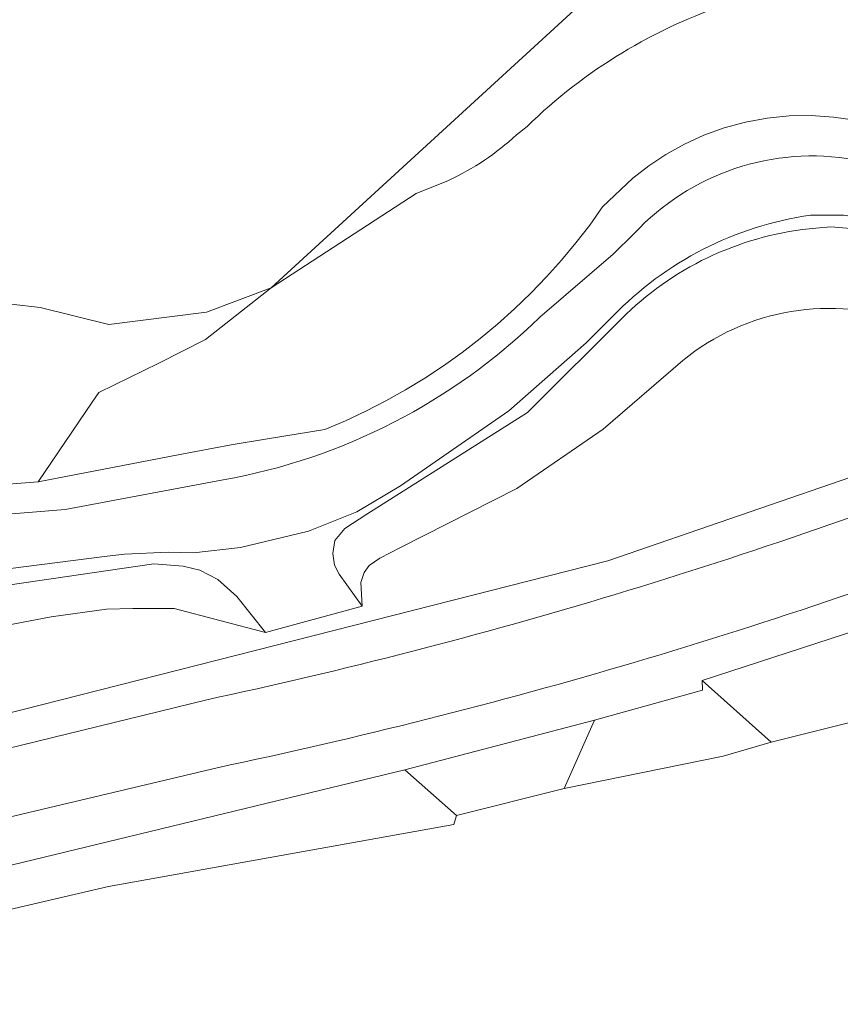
# Model space of a CAD drawing. Extents: x 184422 to 188298, y 343471 to 350189.
# Tile 200 of 256: x 185852 to 185886, y 348093 to 348133. Entities that reach past the tile are written whole.
import ezdxf

# ---------------------------------------------------------------- set-up
doc = ezdxf.new("R2010")
doc.units = 0
for name, color, linetype, lineweight in [('B-WA-GR-BEPLANTING_CULTUUR_HEESTERS-GV', 252, 'Continuous', 18), ('B-WA-GR-BOUWLAND-GV', 252, 'Continuous', 13), ('B-WA-GR-GRAS-GV', 252, 'Continuous', 13), ('B-WA-GW-TALUD_KRUIN-G', 252, 'Continuous', 18), ('B-WA-IE-TERREINAFSCHEIDING_KUNSTMATIG_HEKWERK-G', 252, 'IE-TERREINAFSCHEIDING-KUNSTMATIG', 18), ('B-WA-OG-TERREIN_CULTUURSCHEIDING-GV', 252, 'Continuous', 18), ('B-WA-OG-TERREIN_ERF-GV', 252, 'Continuous', 18), ('B-WA-OG-WEG-GV', 252, 'Continuous', 18), ('B-WA-VH-ONVERHARD-GV', 252, 'Continuous', 18), ('B-WA-VH-VERHARDING_ASFALT-GV', 252, 'Continuous', 18), ('B-WA-VH-VERHARDING_BETONSTRAATSTEEN-GV', 252, 'Continuous', 18)]:
    doc.layers.add(name, color=color, linetype=linetype, lineweight=lineweight)
doc.linetypes.add('IE-TERREINAFSCHEIDING-KUNSTMATIG', pattern='A,4,[82,NLCS.SHX,S=0.75,R=90,X=0,Y=0],4,-2', length=10)

msp = doc.modelspace()

# ---------------------------------------------------------------- linework, layer by layer
at = {"layer": 'B-WA-GR-BEPLANTING_CULTUUR_HEESTERS-GV', "flags": 128}
for points in [[(185870.118, 348126.766), (185868.783, 348126.226), (185862.805, 348122.331), (185860.148, 348121.338), (185856.12, 348120.826), (185853.294, 348121.518), (185849.686, 348121.94), (185845.989, 348121.94), (185841.149, 348122.632), (185806.554, 348128.744), (185769.254, 348136.485), (185670.08, 348159.809), (185593.795, 348178.184)], [(185870.118, 348126.766), (185868.783, 348126.226), (185862.805, 348122.331), (185860.148, 348121.338), (185856.12, 348120.826), (185853.294, 348121.518), (185849.686, 348121.94), (185845.989, 348121.94), (185841.149, 348122.632), (185806.554, 348128.744), (185769.254, 348136.485), (185670.08, 348159.809), (185593.795, 348178.184)], [(185870.118, 348126.766), (185868.783, 348126.226), (185862.805, 348122.331), (185860.148, 348121.338), (185856.12, 348120.826), (185853.294, 348121.518), (185849.686, 348121.94), (185845.989, 348121.94), (185841.149, 348122.632), (185806.554, 348128.744), (185769.254, 348136.485), (185670.08, 348159.809), (185593.795, 348178.184)], [(185835.902, 348112.969), (185853.205, 348114.332), (185858.974, 348115.455), (185861.164, 348115.862), (185862.737, 348116.12), (185865.022, 348116.494), (185865.868, 348116.854), (185866.704, 348117.245), (185867.529, 348117.669), (185868.341, 348118.124), (185869.137, 348118.609), (185869.917, 348119.124), (185870.679, 348119.669), (185871.42, 348120.241), (185872.14, 348120.84), (185872.837, 348121.464), (185873.51, 348122.113), (185874.157, 348122.785), (185874.778, 348123.478), (185875.371, 348124.191), (185875.936, 348124.922), (185876.471, 348125.669), (185877.716, 348126.85), (185878.372, 348127.363), (185879.081, 348127.834), (185879.84, 348128.256), (185880.643, 348128.623), (185881.484, 348128.928), (185882.356, 348129.165), (185883.251, 348129.331), (185884.159, 348129.422), (185885.072, 348129.438), (185885.98, 348129.378), (185886.874, 348129.244)], [(185835.902, 348112.969), (185853.205, 348114.332), (185858.974, 348115.455), (185861.164, 348115.862), (185862.737, 348116.12), (185865.022, 348116.494), (185865.868, 348116.854), (185866.704, 348117.245), (185867.529, 348117.669), (185868.341, 348118.124), (185869.137, 348118.609), (185869.917, 348119.124), (185870.679, 348119.669), (185871.42, 348120.241), (185872.14, 348120.84), (185872.837, 348121.464), (185873.51, 348122.113), (185874.157, 348122.785), (185874.778, 348123.478), (185875.371, 348124.191), (185875.936, 348124.922), (185876.471, 348125.669), (185877.716, 348126.85), (185878.372, 348127.363), (185879.081, 348127.834), (185879.84, 348128.256), (185880.643, 348128.623), (185881.484, 348128.928), (185882.356, 348129.165), (185883.251, 348129.331), (185884.159, 348129.422), (185885.072, 348129.438), (185885.98, 348129.378), (185886.874, 348129.244)], [(185835.902, 348112.969), (185853.205, 348114.332), (185858.974, 348115.455), (185861.164, 348115.862), (185862.737, 348116.12), (185865.022, 348116.494), (185865.868, 348116.854), (185866.704, 348117.245), (185867.529, 348117.669), (185868.341, 348118.124), (185869.137, 348118.609), (185869.917, 348119.124), (185870.679, 348119.669), (185871.42, 348120.241), (185872.14, 348120.84), (185872.837, 348121.464), (185873.51, 348122.113), (185874.157, 348122.785), (185874.778, 348123.478), (185875.371, 348124.191), (185875.936, 348124.922), (185876.471, 348125.669), (185877.716, 348126.85), (185878.372, 348127.363), (185879.081, 348127.834), (185879.84, 348128.256), (185880.643, 348128.623), (185881.484, 348128.928), (185882.356, 348129.165), (185883.251, 348129.331), (185884.159, 348129.422), (185885.072, 348129.438), (185885.98, 348129.378), (185886.874, 348129.244)], [(185873.357, 348128.991), (185872.925, 348128.643)], [(185873.357, 348128.991), (185872.925, 348128.643)], [(185873.357, 348128.991), (185872.925, 348128.643)]]:
    msp.add_lwpolyline(points, dxfattribs=at)
at = {"layer": 'B-WA-GR-BEPLANTING_CULTUUR_HEESTERS-GV'}
for points in [[(185881.744, 348134.078, 0.114557), (185873.357, 348128.991)], [(185881.744, 348134.078, 0.114557), (185873.357, 348128.991)], [(185881.744, 348134.078, 0.114557), (185873.357, 348128.991)], [(185872.925, 348128.643, -0.077782), (185870.118, 348126.766)], [(185872.925, 348128.643, -0.077782), (185870.118, 348126.766)], [(185872.925, 348128.643, -0.077782), (185870.118, 348126.766)]]:
    msp.add_lwpolyline(points, format="xyb", dxfattribs=at)
at = {"layer": 'B-WA-GR-BOUWLAND-GV', "flags": 128}
msp.add_lwpolyline([(185769.254, 348136.485), (185806.554, 348128.744), (185841.149, 348122.632), (185845.989, 348121.94), (185849.686, 348121.94), (185853.294, 348121.518), (185856.12, 348120.826), (185860.148, 348121.338), (185862.805, 348122.331), (185875.291, 348133.778)], dxfattribs=at)
msp.add_lwpolyline([(185769.254, 348136.485), (185806.554, 348128.744), (185841.149, 348122.632), (185845.989, 348121.94), (185849.686, 348121.94), (185853.294, 348121.518), (185856.12, 348120.826), (185860.148, 348121.338), (185862.805, 348122.331), (185875.291, 348133.778)], dxfattribs=at)
msp.add_lwpolyline([(185769.254, 348136.485), (185806.554, 348128.744), (185841.149, 348122.632), (185845.989, 348121.94), (185849.686, 348121.94), (185853.294, 348121.518), (185856.12, 348120.826), (185860.148, 348121.338), (185862.805, 348122.331), (185875.291, 348133.778)], dxfattribs=at)
at = {"layer": 'B-WA-GR-GRAS-GV', "flags": 128}
for points in [[(185787.513, 348242.551), (185793.025, 348229.076), (185794.377, 348226.139), (185805.378, 348199.834), (185808.104, 348195.568), (185816.432, 348182.533), (185825.098, 348172.816), (185832.73, 348166.004), (185849.08, 348153.51), (185872.58, 348136.722), (185875.291, 348133.778), (185862.805, 348122.331), (185868.783, 348126.226), (185870.118, 348126.766)], [(185787.513, 348242.551), (185793.025, 348229.076), (185794.377, 348226.139), (185805.378, 348199.834), (185808.104, 348195.568), (185816.432, 348182.533), (185825.098, 348172.816), (185832.73, 348166.004), (185849.08, 348153.51), (185872.58, 348136.722), (185875.291, 348133.778), (185862.805, 348122.331), (185868.783, 348126.226), (185870.118, 348126.766)], [(185787.513, 348242.551), (185793.025, 348229.076), (185794.377, 348226.139), (185805.378, 348199.834), (185808.104, 348195.568), (185816.432, 348182.533), (185825.098, 348172.816), (185832.73, 348166.004), (185849.08, 348153.51), (185872.58, 348136.722), (185875.291, 348133.778), (185862.805, 348122.331), (185868.783, 348126.226), (185870.118, 348126.766)], [(185872.925, 348128.643), (185873.357, 348128.991)], [(185872.925, 348128.643), (185873.357, 348128.991)], [(185872.925, 348128.643), (185873.357, 348128.991)], [(185845.815, 348107.263), (185853.745, 348108.768), (185856.027, 348109.085), (185857.11, 348109.108), (185858.814, 348109.107), (185862.573, 348108.126), (185861.39, 348109.609), (185860.616, 348110.313), (185859.864, 348110.697), (185859.176, 348110.859), (185857.972, 348110.952), (185843.484, 348108.833)], [(185845.815, 348107.263), (185853.745, 348108.768), (185856.027, 348109.085), (185857.11, 348109.108), (185858.814, 348109.107), (185862.573, 348108.126), (185861.39, 348109.609), (185860.616, 348110.313), (185859.864, 348110.697), (185859.176, 348110.859), (185857.972, 348110.952), (185843.484, 348108.833)], [(185845.815, 348107.263), (185853.745, 348108.768), (185856.027, 348109.085), (185857.11, 348109.108), (185858.814, 348109.107), (185862.573, 348108.126), (185861.39, 348109.609), (185860.616, 348110.313), (185859.864, 348110.697), (185859.176, 348110.859), (185857.972, 348110.952), (185843.484, 348108.833)]]:
    msp.add_lwpolyline(points, dxfattribs=at)
at = {"layer": 'B-WA-GR-GRAS-GV'}
for points in [[(185873.357, 348128.991, -0.114557), (185881.744, 348134.078)], [(185873.357, 348128.991, -0.114557), (185881.744, 348134.078)], [(185873.357, 348128.991, -0.114557), (185881.744, 348134.078)], [(185870.118, 348126.766, 0.077782), (185872.925, 348128.643)], [(185870.118, 348126.766, 0.077782), (185872.925, 348128.643)], [(185870.118, 348126.766, 0.077782), (185872.925, 348128.643)]]:
    msp.add_lwpolyline(points, format="xyb", dxfattribs=at)
at = {"layer": 'B-WA-GW-TALUD_KRUIN-G', "flags": 128}
for points in [[(185862.573, 348108.126), (185861.39, 348109.609), (185860.616, 348110.313), (185859.864, 348110.697), (185859.176, 348110.859), (185857.972, 348110.952), (185843.484, 348108.833), (185842.477, 348108.839), (185842.102, 348108.867), (185832.349, 348108.907), (185828.203, 348109.121), (185822.563, 348109.685), (185821.127, 348109.792), (185818.498, 348109.843), (185816.779, 348110.16), (185811.935, 348111.055), (185802.584, 348113.047), (185735.083, 348128.607), (185682.326, 348140.673), (185663.086, 348144.903), (185641.735, 348149.783), (185619.989, 348154.657), (185597.004, 348160.417)], [(185862.573, 348108.126), (185861.39, 348109.609), (185860.616, 348110.313), (185859.864, 348110.697), (185859.176, 348110.859), (185857.972, 348110.952), (185843.484, 348108.833), (185842.477, 348108.839), (185842.102, 348108.867), (185832.349, 348108.907), (185828.203, 348109.121), (185822.563, 348109.685), (185821.127, 348109.792), (185818.498, 348109.843), (185816.779, 348110.16), (185811.935, 348111.055), (185802.584, 348113.047), (185735.083, 348128.607), (185682.326, 348140.673), (185663.086, 348144.903), (185641.735, 348149.783), (185619.989, 348154.657), (185597.004, 348160.417)], [(185862.573, 348108.126), (185861.39, 348109.609), (185860.616, 348110.313), (185859.864, 348110.697), (185859.176, 348110.859), (185857.972, 348110.952), (185843.484, 348108.833), (185842.477, 348108.839), (185842.102, 348108.867), (185832.349, 348108.907), (185828.203, 348109.121), (185822.563, 348109.685), (185821.127, 348109.792), (185818.498, 348109.843), (185816.779, 348110.16), (185811.935, 348111.055), (185802.584, 348113.047), (185735.083, 348128.607), (185682.326, 348140.673), (185663.086, 348144.903), (185641.735, 348149.783), (185619.989, 348154.657), (185597.004, 348160.417)], [(185835.902, 348112.969), (185853.205, 348114.332), (185858.974, 348115.455), (185861.164, 348115.862), (185862.737, 348116.12), (185865.022, 348116.494), (185865.868, 348116.854), (185866.704, 348117.245), (185867.529, 348117.669), (185868.341, 348118.124), (185869.137, 348118.609), (185869.917, 348119.124), (185870.679, 348119.669), (185871.42, 348120.241), (185872.14, 348120.84), (185872.837, 348121.464), (185873.51, 348122.113), (185874.157, 348122.785), (185874.778, 348123.478), (185875.371, 348124.191), (185875.936, 348124.922), (185876.471, 348125.669), (185877.716, 348126.85), (185878.372, 348127.363), (185879.081, 348127.834), (185879.84, 348128.256), (185880.643, 348128.623), (185881.484, 348128.928), (185882.356, 348129.165), (185883.251, 348129.331), (185884.159, 348129.422), (185885.072, 348129.438), (185885.98, 348129.378), (185886.874, 348129.244)], [(185835.902, 348112.969), (185853.205, 348114.332), (185858.974, 348115.455), (185861.164, 348115.862), (185862.737, 348116.12), (185865.022, 348116.494), (185865.868, 348116.854), (185866.704, 348117.245), (185867.529, 348117.669), (185868.341, 348118.124), (185869.137, 348118.609), (185869.917, 348119.124), (185870.679, 348119.669), (185871.42, 348120.241), (185872.14, 348120.84), (185872.837, 348121.464), (185873.51, 348122.113), (185874.157, 348122.785), (185874.778, 348123.478), (185875.371, 348124.191), (185875.936, 348124.922), (185876.471, 348125.669), (185877.716, 348126.85), (185878.372, 348127.363), (185879.081, 348127.834), (185879.84, 348128.256), (185880.643, 348128.623), (185881.484, 348128.928), (185882.356, 348129.165), (185883.251, 348129.331), (185884.159, 348129.422), (185885.072, 348129.438), (185885.98, 348129.378), (185886.874, 348129.244)], [(185835.902, 348112.969), (185853.205, 348114.332), (185858.974, 348115.455), (185861.164, 348115.862), (185862.737, 348116.12), (185865.022, 348116.494), (185865.868, 348116.854), (185866.704, 348117.245), (185867.529, 348117.669), (185868.341, 348118.124), (185869.137, 348118.609), (185869.917, 348119.124), (185870.679, 348119.669), (185871.42, 348120.241), (185872.14, 348120.84), (185872.837, 348121.464), (185873.51, 348122.113), (185874.157, 348122.785), (185874.778, 348123.478), (185875.371, 348124.191), (185875.936, 348124.922), (185876.471, 348125.669), (185877.716, 348126.85), (185878.372, 348127.363), (185879.081, 348127.834), (185879.84, 348128.256), (185880.643, 348128.623), (185881.484, 348128.928), (185882.356, 348129.165), (185883.251, 348129.331), (185884.159, 348129.422), (185885.072, 348129.438), (185885.98, 348129.378), (185886.874, 348129.244)], [(185885.876, 348124.849), (185885.252, 348124.796)], [(185885.876, 348124.849), (185885.252, 348124.796)], [(185885.876, 348124.849), (185885.252, 348124.796)], [(185877.439, 348121.247), (185873.372, 348117.194), (185866.755, 348112.997), (185865.843, 348112.408), (185865.439, 348111.922), (185865.347, 348111.387), (185865.415, 348110.897), (185865.606, 348110.525), (185866.561, 348109.212)], [(185877.439, 348121.247), (185873.372, 348117.194), (185866.755, 348112.997), (185865.843, 348112.408), (185865.439, 348111.922), (185865.347, 348111.387), (185865.415, 348110.897), (185865.606, 348110.525), (185866.561, 348109.212)], [(185877.439, 348121.247), (185873.372, 348117.194), (185866.755, 348112.997), (185865.843, 348112.408), (185865.439, 348111.922), (185865.347, 348111.387), (185865.415, 348110.897), (185865.606, 348110.525), (185866.561, 348109.212)]]:
    msp.add_lwpolyline(points, dxfattribs=at)
at = {"layer": 'B-WA-GW-TALUD_KRUIN-G'}
for points in [[(185890.875, 348123.439, 0.10954), (185885.876, 348124.849)], [(185890.875, 348123.439, 0.10954), (185885.876, 348124.849)], [(185890.875, 348123.439, 0.10954), (185885.876, 348124.849)], [(185885.252, 348124.796, 0.171322), (185877.439, 348121.247)], [(185885.252, 348124.796, 0.171322), (185877.439, 348121.247)], [(185885.252, 348124.796, 0.171322), (185877.439, 348121.247)]]:
    msp.add_lwpolyline(points, format="xyb", dxfattribs=at)
at = {"layer": 'B-WA-IE-TERREINAFSCHEIDING_KUNSTMATIG_HEKWERK-G', "flags": 128}
for points in [[(185862.805, 348122.331), (185860.099, 348120.199)], [(185862.805, 348122.331), (185860.099, 348120.199)], [(185862.805, 348122.331), (185860.099, 348120.199)], [(185860.099, 348120.199), (185858.173, 348119.227)], [(185860.099, 348120.199), (185858.173, 348119.227)], [(185860.099, 348120.199), (185858.173, 348119.227)], [(185858.173, 348119.227), (185855.703, 348118.021)], [(185858.173, 348119.227), (185855.703, 348118.021)], [(185858.173, 348119.227), (185855.703, 348118.021)], [(185855.703, 348118.021), (185855.427, 348117.614)], [(185855.703, 348118.021), (185855.427, 348117.614)], [(185855.703, 348118.021), (185855.427, 348117.614)], [(185855.427, 348117.614), (185853.205, 348114.332)], [(185855.427, 348117.614), (185853.205, 348114.332)], [(185855.427, 348117.614), (185853.205, 348114.332)]]:
    msp.add_lwpolyline(points, dxfattribs=at)
at = {"layer": 'B-WA-OG-TERREIN_CULTUURSCHEIDING-GV', "flags": 128}
for points in [[(185885.876, 348124.849), (185885.252, 348124.796)], [(185885.876, 348124.849), (185885.252, 348124.796)], [(185885.876, 348124.849), (185885.252, 348124.796)], [(185877.439, 348121.247), (185873.372, 348117.194), (185866.755, 348112.997), (185865.843, 348112.408), (185865.439, 348111.922)], [(185877.439, 348121.247), (185873.372, 348117.194), (185866.755, 348112.997), (185865.843, 348112.408), (185865.439, 348111.922)], [(185877.439, 348121.247), (185873.372, 348117.194), (185866.755, 348112.997), (185865.843, 348112.408), (185865.439, 348111.922)], [(185865.439, 348111.922), (185865.347, 348111.387), (185865.415, 348110.897), (185865.606, 348110.525), (185866.561, 348109.212), (185866.504, 348110.179), (185866.639, 348110.598), (185866.849, 348110.886), (185867.282, 348111.184), (185868.143, 348111.63), (185872.939, 348114.067), (185876.492, 348116.505), (185879.769, 348119.334)], [(185865.439, 348111.922), (185865.347, 348111.387), (185865.415, 348110.897), (185865.606, 348110.525), (185866.561, 348109.212), (185866.504, 348110.179), (185866.639, 348110.598), (185866.849, 348110.886), (185867.282, 348111.184), (185868.143, 348111.63), (185872.939, 348114.067), (185876.492, 348116.505), (185879.769, 348119.334)], [(185865.439, 348111.922), (185865.347, 348111.387), (185865.415, 348110.897), (185865.606, 348110.525), (185866.561, 348109.212), (185866.504, 348110.179), (185866.639, 348110.598), (185866.849, 348110.886), (185867.282, 348111.184), (185868.143, 348111.63), (185872.939, 348114.067), (185876.492, 348116.505), (185879.769, 348119.334)]]:
    msp.add_lwpolyline(points, dxfattribs=at)
at = {"layer": 'B-WA-OG-TERREIN_CULTUURSCHEIDING-GV'}
for points in [[(185890.875, 348123.439, 0.10954), (185885.876, 348124.849)], [(185890.875, 348123.439, 0.10954), (185885.876, 348124.849)], [(185890.875, 348123.439, 0.10954), (185885.876, 348124.849)], [(185885.252, 348124.796, 0.171322), (185877.439, 348121.247)], [(185885.252, 348124.796, 0.171322), (185877.439, 348121.247)], [(185885.252, 348124.796, 0.171322), (185877.439, 348121.247)], [(185879.769, 348119.334, -0.265792), (185889.118, 348120.898)], [(185879.769, 348119.334, -0.265792), (185889.118, 348120.898)], [(185879.769, 348119.334, -0.265792), (185889.118, 348120.898)]]:
    msp.add_lwpolyline(points, format="xyb", dxfattribs=at)
at = {"layer": 'B-WA-OG-TERREIN_ERF-GV', "flags": 128}
msp.add_lwpolyline([(185929.529, 348016.148), (185914.941, 348027.654), (185913.729, 348037.39), (185905.107, 348056.206), (185898.935, 348065.829), (185899.233, 348068.598), (185900.764, 348075.156), (185901.407, 348077.91), (185901.45, 348087.619), (185887.942, 348090.926), (185889.952, 348105.347), (185886.656, 348104.41), (185883.414, 348103.597), (185881.438, 348103.028), (185874.883, 348101.686), (185870.453, 348100.572), (185870.342, 348100.208), (185856.107, 348097.652), (185839.358, 348093.747), (185837.879, 348093.216), (185833.07, 348091.987), (185817.101, 348088.795), (185813.945, 348087.987)], dxfattribs=at)
msp.add_lwpolyline([(185929.529, 348016.148), (185914.941, 348027.654), (185913.729, 348037.39), (185905.107, 348056.206), (185898.935, 348065.829), (185899.233, 348068.598), (185900.764, 348075.156), (185901.407, 348077.91), (185901.45, 348087.619), (185887.942, 348090.926), (185889.952, 348105.347), (185886.656, 348104.41), (185883.414, 348103.597), (185881.438, 348103.028), (185874.883, 348101.686), (185870.453, 348100.572), (185870.342, 348100.208), (185856.107, 348097.652), (185839.358, 348093.747), (185837.879, 348093.216), (185833.07, 348091.987), (185817.101, 348088.795), (185813.945, 348087.987)], dxfattribs=at)
msp.add_lwpolyline([(185929.529, 348016.148), (185914.941, 348027.654), (185913.729, 348037.39), (185905.107, 348056.206), (185898.935, 348065.829), (185899.233, 348068.598), (185900.764, 348075.156), (185901.407, 348077.91), (185901.45, 348087.619), (185887.942, 348090.926), (185889.952, 348105.347), (185886.656, 348104.41), (185883.414, 348103.597), (185881.438, 348103.028), (185874.883, 348101.686), (185870.453, 348100.572), (185870.342, 348100.208), (185856.107, 348097.652), (185839.358, 348093.747), (185837.879, 348093.216), (185833.07, 348091.987), (185817.101, 348088.795), (185813.945, 348087.987)], dxfattribs=at)
at = {"layer": 'B-WA-OG-WEG-GV', "flags": 128}
for points in [[(185886.874, 348129.244), (185885.98, 348129.378), (185885.072, 348129.438), (185884.159, 348129.422), (185883.251, 348129.331), (185882.356, 348129.165), (185881.484, 348128.928), (185880.643, 348128.623), (185879.84, 348128.256), (185879.081, 348127.834), (185878.372, 348127.363), (185877.716, 348126.85), (185876.471, 348125.669), (185875.936, 348124.922), (185875.371, 348124.191), (185874.778, 348123.478), (185874.157, 348122.785), (185873.51, 348122.113), (185872.837, 348121.464), (185872.14, 348120.84), (185871.42, 348120.241), (185870.679, 348119.669), (185869.917, 348119.124), (185869.137, 348118.609), (185868.341, 348118.124), (185867.529, 348117.669), (185866.704, 348117.245), (185865.868, 348116.854), (185865.022, 348116.494), (185862.737, 348116.12), (185861.164, 348115.862), (185858.974, 348115.455), (185853.205, 348114.332), (185835.902, 348112.969)], [(185886.874, 348129.244), (185885.98, 348129.378), (185885.072, 348129.438), (185884.159, 348129.422), (185883.251, 348129.331), (185882.356, 348129.165), (185881.484, 348128.928), (185880.643, 348128.623), (185879.84, 348128.256), (185879.081, 348127.834), (185878.372, 348127.363), (185877.716, 348126.85), (185876.471, 348125.669), (185875.936, 348124.922), (185875.371, 348124.191), (185874.778, 348123.478), (185874.157, 348122.785), (185873.51, 348122.113), (185872.837, 348121.464), (185872.14, 348120.84), (185871.42, 348120.241), (185870.679, 348119.669), (185869.917, 348119.124), (185869.137, 348118.609), (185868.341, 348118.124), (185867.529, 348117.669), (185866.704, 348117.245), (185865.868, 348116.854), (185865.022, 348116.494), (185862.737, 348116.12), (185861.164, 348115.862), (185858.974, 348115.455), (185853.205, 348114.332), (185835.902, 348112.969)], [(185886.874, 348129.244), (185885.98, 348129.378), (185885.072, 348129.438), (185884.159, 348129.422), (185883.251, 348129.331), (185882.356, 348129.165), (185881.484, 348128.928), (185880.643, 348128.623), (185879.84, 348128.256), (185879.081, 348127.834), (185878.372, 348127.363), (185877.716, 348126.85), (185876.471, 348125.669), (185875.936, 348124.922), (185875.371, 348124.191), (185874.778, 348123.478), (185874.157, 348122.785), (185873.51, 348122.113), (185872.837, 348121.464), (185872.14, 348120.84), (185871.42, 348120.241), (185870.679, 348119.669), (185869.917, 348119.124), (185869.137, 348118.609), (185868.341, 348118.124), (185867.529, 348117.669), (185866.704, 348117.245), (185865.868, 348116.854), (185865.022, 348116.494), (185862.737, 348116.12), (185861.164, 348115.862), (185858.974, 348115.455), (185853.205, 348114.332), (185835.902, 348112.969)], [(185887.531, 348125.157), (185886.394, 348125.33), (185885.036, 348125.33)], [(185887.531, 348125.157), (185886.394, 348125.33), (185885.036, 348125.33)], [(185887.531, 348125.157), (185886.394, 348125.33), (185885.036, 348125.33)], [(185885.252, 348124.796), (185885.876, 348124.849)], [(185885.252, 348124.796), (185885.876, 348124.849)], [(185885.252, 348124.796), (185885.876, 348124.849)], [(185873.877, 348121.126), (185876.903, 348123.723), (185877.77, 348124.571)], [(185873.877, 348121.126), (185876.903, 348123.723), (185877.77, 348124.571)], [(185873.877, 348121.126), (185876.903, 348123.723), (185877.77, 348124.571)], [(185865.347, 348111.387), (185865.439, 348111.922), (185865.843, 348112.408), (185866.755, 348112.997), (185873.372, 348117.194), (185877.439, 348121.247)], [(185865.347, 348111.387), (185865.439, 348111.922), (185865.843, 348112.408), (185866.755, 348112.997), (185873.372, 348117.194), (185877.439, 348121.247)], [(185865.347, 348111.387), (185865.439, 348111.922), (185865.843, 348112.408), (185866.755, 348112.997), (185873.372, 348117.194), (185877.439, 348121.247)], [(185876.886, 348121.16), (185875.789, 348120.067), (185872.604, 348117.261), (185868.143, 348114.176), (185866.339, 348113.093), (185864.347, 348112.302), (185861.547, 348111.632), (185859.605, 348111.411), (185858.567, 348111.439), (185856.767, 348111.355), (185856.052, 348111.265), (185847.963, 348110.246)], [(185876.886, 348121.16), (185875.789, 348120.067), (185872.604, 348117.261), (185868.143, 348114.176), (185866.339, 348113.093), (185864.347, 348112.302), (185861.547, 348111.632), (185859.605, 348111.411), (185858.567, 348111.439), (185856.767, 348111.355), (185856.052, 348111.265), (185847.963, 348110.246)], [(185876.886, 348121.16), (185875.789, 348120.067), (185872.604, 348117.261), (185868.143, 348114.176), (185866.339, 348113.093), (185864.347, 348112.302), (185861.547, 348111.632), (185859.605, 348111.411), (185858.567, 348111.439), (185856.767, 348111.355), (185856.052, 348111.265), (185847.963, 348110.246)], [(185879.769, 348119.334), (185876.492, 348116.505), (185872.939, 348114.067), (185868.143, 348111.63), (185867.282, 348111.184), (185866.849, 348110.886), (185866.639, 348110.598), (185866.504, 348110.179), (185866.561, 348109.212), (185862.573, 348108.126), (185858.814, 348109.107), (185857.11, 348109.108), (185856.027, 348109.085), (185853.745, 348108.768), (185845.815, 348107.263)], [(185879.769, 348119.334), (185876.492, 348116.505), (185872.939, 348114.067), (185868.143, 348111.63), (185867.282, 348111.184), (185866.849, 348110.886), (185866.639, 348110.598), (185866.504, 348110.179), (185866.561, 348109.212), (185862.573, 348108.126), (185858.814, 348109.107), (185857.11, 348109.108), (185856.027, 348109.085), (185853.745, 348108.768), (185845.815, 348107.263)], [(185879.769, 348119.334), (185876.492, 348116.505), (185872.939, 348114.067), (185868.143, 348111.63), (185867.282, 348111.184), (185866.849, 348110.886), (185866.639, 348110.598), (185866.504, 348110.179), (185866.561, 348109.212), (185862.573, 348108.126), (185858.814, 348109.107), (185857.11, 348109.108), (185856.027, 348109.085), (185853.745, 348108.768), (185845.815, 348107.263)], [(185836.709, 348105.513), (185841.823, 348102.489), (185849.279, 348104.113), (185876.681, 348111.074), (185892.963, 348116.686), (185892.823, 348117.265)], [(185836.709, 348105.513), (185841.823, 348102.489), (185849.279, 348104.113), (185876.681, 348111.074), (185892.963, 348116.686), (185892.823, 348117.265)], [(185836.709, 348105.513), (185841.823, 348102.489), (185849.279, 348104.113), (185876.681, 348111.074), (185892.963, 348116.686), (185892.823, 348117.265)], [(185843.495, 348112.315), (185854.32, 348113.195), (185860.83, 348114.415)], [(185843.495, 348112.315), (185854.32, 348113.195), (185860.83, 348114.415)], [(185843.495, 348112.315), (185854.32, 348113.195), (185860.83, 348114.415)], [(185818.291, 348110.378), (185816.89, 348110.717), (185816.779, 348110.16), (185818.498, 348109.843), (185821.127, 348109.792), (185822.563, 348109.685), (185828.203, 348109.121), (185832.349, 348108.907), (185842.102, 348108.867), (185842.477, 348108.839), (185843.484, 348108.833), (185857.972, 348110.952), (185859.176, 348110.859), (185859.864, 348110.697), (185860.616, 348110.313), (185861.39, 348109.609), (185862.573, 348108.126), (185866.561, 348109.212), (185865.606, 348110.525), (185865.415, 348110.897), (185865.347, 348111.387)], [(185818.291, 348110.378), (185816.89, 348110.717), (185816.779, 348110.16), (185818.498, 348109.843), (185821.127, 348109.792), (185822.563, 348109.685), (185828.203, 348109.121), (185832.349, 348108.907), (185842.102, 348108.867), (185842.477, 348108.839), (185843.484, 348108.833), (185857.972, 348110.952), (185859.176, 348110.859), (185859.864, 348110.697), (185860.616, 348110.313), (185861.39, 348109.609), (185862.573, 348108.126), (185866.561, 348109.212), (185865.606, 348110.525), (185865.415, 348110.897), (185865.347, 348111.387)], [(185818.291, 348110.378), (185816.89, 348110.717), (185816.779, 348110.16), (185818.498, 348109.843), (185821.127, 348109.792), (185822.563, 348109.685), (185828.203, 348109.121), (185832.349, 348108.907), (185842.102, 348108.867), (185842.477, 348108.839), (185843.484, 348108.833), (185857.972, 348110.952), (185859.176, 348110.859), (185859.864, 348110.697), (185860.616, 348110.313), (185861.39, 348109.609), (185862.573, 348108.126), (185866.561, 348109.212), (185865.606, 348110.525), (185865.415, 348110.897), (185865.347, 348111.387)]]:
    msp.add_lwpolyline(points, dxfattribs=at)
at = {"layer": 'B-WA-OG-WEG-GV'}
for points in [[(185877.77, 348124.571, -0.255192), (185886.85, 348127.618)], [(185877.77, 348124.571, -0.255192), (185886.85, 348127.618)], [(185877.77, 348124.571, -0.255192), (185886.85, 348127.618)], [(185885.036, 348125.33, 0.166395), (185876.886, 348121.16)], [(185885.036, 348125.33, 0.166395), (185876.886, 348121.16)], [(185885.036, 348125.33, 0.166395), (185876.886, 348121.16)], [(185885.876, 348124.849, -0.10954), (185890.875, 348123.439)], [(185885.876, 348124.849, -0.10954), (185890.875, 348123.439)], [(185885.876, 348124.849, -0.10954), (185890.875, 348123.439)], [(185877.439, 348121.247, -0.171322), (185885.252, 348124.796)], [(185877.439, 348121.247, -0.171322), (185885.252, 348124.796)], [(185877.439, 348121.247, -0.171322), (185885.252, 348124.796)], [(185889.118, 348120.898, 0.265792), (185879.769, 348119.334)], [(185889.118, 348120.898, 0.265792), (185879.769, 348119.334)], [(185889.118, 348120.898, 0.265792), (185879.769, 348119.334)], [(185860.83, 348114.415, 0.150434), (185873.877, 348121.126)], [(185860.83, 348114.415, 0.150434), (185873.877, 348121.126)], [(185860.83, 348114.415, 0.150434), (185873.877, 348121.126)]]:
    msp.add_lwpolyline(points, format="xyb", dxfattribs=at)
at = {"layer": 'B-WA-OG-WEG-GV', "flags": 128}
for points in [[(185880.574, 348106.147), (185880.588, 348105.741), (185876.135, 348104.509), (185874.883, 348101.686), (185881.438, 348103.028), (185883.414, 348103.597)], [(185880.574, 348106.147), (185880.588, 348105.741), (185876.135, 348104.509), (185874.883, 348101.686), (185881.438, 348103.028), (185883.414, 348103.597)], [(185880.574, 348106.147), (185880.588, 348105.741), (185876.135, 348104.509), (185874.883, 348101.686), (185881.438, 348103.028), (185883.414, 348103.597)], [(185870.453, 348100.572), (185868.324, 348102.465), (185845.547, 348096.948), (185845.05, 348096.828), (185844.056, 348096.587), (185837.815, 348095.114), (185837.879, 348093.216), (185839.358, 348093.747), (185856.107, 348097.652), (185870.342, 348100.208)], [(185870.453, 348100.572), (185868.324, 348102.465), (185845.547, 348096.948), (185845.05, 348096.828), (185844.056, 348096.587), (185837.815, 348095.114), (185837.879, 348093.216), (185839.358, 348093.747), (185856.107, 348097.652), (185870.342, 348100.208)], [(185870.453, 348100.572), (185868.324, 348102.465), (185845.547, 348096.948), (185845.05, 348096.828), (185844.056, 348096.587), (185837.815, 348095.114), (185837.879, 348093.216), (185839.358, 348093.747), (185856.107, 348097.652), (185870.342, 348100.208)]]:
    msp.add_lwpolyline(points, close=True, dxfattribs=at)
at = {"layer": 'B-WA-VH-ONVERHARD-GV'}
for points in [[(185886.85, 348127.618, 0.255192), (185877.77, 348124.571)], [(185886.85, 348127.618, 0.255192), (185877.77, 348124.571)], [(185886.85, 348127.618, 0.255192), (185877.77, 348124.571)], [(185876.886, 348121.16, -0.166395), (185885.036, 348125.33)], [(185876.886, 348121.16, -0.166395), (185885.036, 348125.33)], [(185876.886, 348121.16, -0.166395), (185885.036, 348125.33)], [(185873.877, 348121.126, -0.150434), (185860.83, 348114.415)], [(185873.877, 348121.126, -0.150434), (185860.83, 348114.415)], [(185873.877, 348121.126, -0.150434), (185860.83, 348114.415)]]:
    msp.add_lwpolyline(points, format="xyb", dxfattribs=at)
at = {"layer": 'B-WA-VH-ONVERHARD-GV', "flags": 128}
for points in [[(185885.036, 348125.33), (185886.394, 348125.33), (185887.531, 348125.157)], [(185885.036, 348125.33), (185886.394, 348125.33), (185887.531, 348125.157)], [(185885.036, 348125.33), (185886.394, 348125.33), (185887.531, 348125.157)], [(185877.77, 348124.571), (185876.903, 348123.723), (185873.877, 348121.126)], [(185877.77, 348124.571), (185876.903, 348123.723), (185873.877, 348121.126)], [(185877.77, 348124.571), (185876.903, 348123.723), (185873.877, 348121.126)], [(185847.963, 348110.246), (185856.052, 348111.265), (185856.767, 348111.355), (185858.567, 348111.439), (185859.605, 348111.411), (185861.547, 348111.632), (185864.347, 348112.302), (185866.339, 348113.093), (185868.143, 348114.176), (185872.604, 348117.261), (185875.789, 348120.067), (185876.886, 348121.16)], [(185847.963, 348110.246), (185856.052, 348111.265), (185856.767, 348111.355), (185858.567, 348111.439), (185859.605, 348111.411), (185861.547, 348111.632), (185864.347, 348112.302), (185866.339, 348113.093), (185868.143, 348114.176), (185872.604, 348117.261), (185875.789, 348120.067), (185876.886, 348121.16)], [(185847.963, 348110.246), (185856.052, 348111.265), (185856.767, 348111.355), (185858.567, 348111.439), (185859.605, 348111.411), (185861.547, 348111.632), (185864.347, 348112.302), (185866.339, 348113.093), (185868.143, 348114.176), (185872.604, 348117.261), (185875.789, 348120.067), (185876.886, 348121.16)], [(185860.83, 348114.415), (185854.32, 348113.195), (185843.495, 348112.315), (185833.953, 348111.962), (185833.395, 348111.972), (185831.861, 348112.022), (185830.327, 348112.096), (185828.793, 348112.194), (185827.26, 348112.316), (185825.728, 348112.461), (185824.199, 348112.631), (185822.672, 348112.824), (185821.148, 348113.041), (185817.734, 348113.833), (185817.52, 348113.87), (185816.89, 348110.717), (185818.291, 348110.378)], [(185860.83, 348114.415), (185854.32, 348113.195), (185843.495, 348112.315), (185833.953, 348111.962), (185833.395, 348111.972), (185831.861, 348112.022), (185830.327, 348112.096), (185828.793, 348112.194), (185827.26, 348112.316), (185825.728, 348112.461), (185824.199, 348112.631), (185822.672, 348112.824), (185821.148, 348113.041), (185817.734, 348113.833), (185817.52, 348113.87), (185816.89, 348110.717), (185818.291, 348110.378)], [(185860.83, 348114.415), (185854.32, 348113.195), (185843.495, 348112.315), (185833.953, 348111.962), (185833.395, 348111.972), (185831.861, 348112.022), (185830.327, 348112.096), (185828.793, 348112.194), (185827.26, 348112.316), (185825.728, 348112.461), (185824.199, 348112.631), (185822.672, 348112.824), (185821.148, 348113.041), (185817.734, 348113.833), (185817.52, 348113.87), (185816.89, 348110.717), (185818.291, 348110.378)]]:
    msp.add_lwpolyline(points, dxfattribs=at)
at = {"layer": 'B-WA-VH-VERHARDING_ASFALT-GV', "flags": 128}
for points in [[(185893.463, 348115.411), (185892.963, 348116.686), (185876.681, 348111.074), (185849.279, 348104.113), (185841.823, 348102.489), (185841.364, 348102.362), (185838.451, 348101.553), (185845.547, 348096.948), (185868.324, 348102.465), (185876.135, 348104.509), (185880.588, 348105.741), (185880.574, 348106.147)], [(185893.463, 348115.411), (185892.963, 348116.686), (185876.681, 348111.074), (185849.279, 348104.113), (185841.823, 348102.489), (185841.364, 348102.362), (185838.451, 348101.553), (185845.547, 348096.948), (185868.324, 348102.465), (185876.135, 348104.509), (185880.588, 348105.741), (185880.574, 348106.147)], [(185893.463, 348115.411), (185892.963, 348116.686), (185876.681, 348111.074), (185849.279, 348104.113), (185841.823, 348102.489), (185841.364, 348102.362), (185838.451, 348101.553), (185845.547, 348096.948), (185868.324, 348102.465), (185876.135, 348104.509), (185880.588, 348105.741), (185880.574, 348106.147)], [(185880.574, 348106.147), (185888.207, 348108.627)], [(185880.574, 348106.147), (185888.207, 348108.627)], [(185880.574, 348106.147), (185888.207, 348108.627)], [(185860.096, 348105.335), (185843.008, 348101.154), (185845.568, 348098.981), (185860.58, 348102.548)], [(185860.58, 348102.548), (185845.568, 348098.981), (185843.008, 348101.154), (185860.096, 348105.335)], [(185860.096, 348105.335), (185843.008, 348101.154), (185845.568, 348098.981), (185860.58, 348102.548)], [(185860.58, 348102.548), (185845.568, 348098.981), (185843.008, 348101.154), (185860.096, 348105.335)], [(185860.096, 348105.335), (185843.008, 348101.154), (185845.568, 348098.981), (185860.58, 348102.548)], [(185860.58, 348102.548), (185845.568, 348098.981), (185843.008, 348101.154), (185860.096, 348105.335)]]:
    msp.add_lwpolyline(points, dxfattribs=at)
at = {"layer": 'B-WA-VH-VERHARDING_ASFALT-GV'}
for points in [[(185893.463, 348115.411, -0.040877), (185860.096, 348105.335)], [(185860.096, 348105.335, 0.040877), (185893.463, 348115.411)], [(185893.463, 348115.411, -0.040877), (185860.096, 348105.335)], [(185860.096, 348105.335, 0.040877), (185893.463, 348115.411)], [(185893.463, 348115.411, -0.040877), (185860.096, 348105.335)], [(185860.096, 348105.335, 0.040877), (185893.463, 348115.411)], [(185860.58, 348102.548, 0.040393), (185894.562, 348112.606)], [(185894.562, 348112.606, -0.040393), (185860.58, 348102.548)], [(185860.58, 348102.548, 0.040393), (185894.562, 348112.606)], [(185894.562, 348112.606, -0.040393), (185860.58, 348102.548)], [(185860.58, 348102.548, 0.040393), (185894.562, 348112.606)], [(185894.562, 348112.606, -0.040393), (185860.58, 348102.548)]]:
    msp.add_lwpolyline(points, format="xyb", dxfattribs=at)
at = {"layer": 'B-WA-VH-VERHARDING_BETONSTRAATSTEEN-GV', "flags": 128}
for points in [[(185888.207, 348108.627), (185880.574, 348106.147), (185883.414, 348103.597), (185886.656, 348104.41), (185887.707, 348107.269)], [(185888.207, 348108.627), (185880.574, 348106.147), (185883.414, 348103.597), (185886.656, 348104.41), (185887.707, 348107.269)], [(185888.207, 348108.627), (185880.574, 348106.147), (185883.414, 348103.597), (185886.656, 348104.41), (185887.707, 348107.269)], [(185868.324, 348102.465), (185870.453, 348100.572), (185874.883, 348101.686), (185876.135, 348104.509)], [(185868.324, 348102.465), (185870.453, 348100.572), (185874.883, 348101.686), (185876.135, 348104.509)], [(185868.324, 348102.465), (185870.453, 348100.572), (185874.883, 348101.686), (185876.135, 348104.509)]]:
    msp.add_lwpolyline(points, close=True, dxfattribs=at)

doc.saveas('drawing.dxf')
